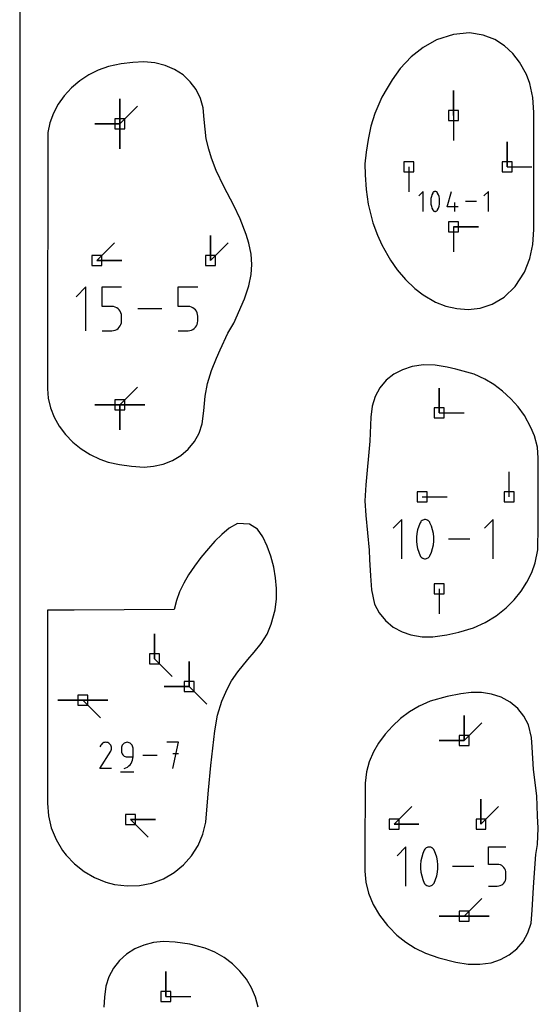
# Model space of a CAD drawing. Extents: x 0 to 600, y 0 to 900.
# Tile 28 of 56: x 0 to 30, y 300 to 357. Entities that reach past the tile are written whole.
import ezdxf

# ---------------------------------------------------------------- set-up
doc = ezdxf.new("R2010")
doc.units = 0

msp = doc.modelspace()

# ---------------------------------------------------------------- linework, layer by layer
at = {"layer": 'annotation', "color": 1}
for p, q in [((24.845993, 351.366585), (24.845993, 352.795335)), ((24.845993, 351.366585), (24.845993, 352.795335)), ((24.845993, 352.795335), (24.845993, 351.366585)), ((5.732191, 350.888637), (5.732191, 352.317387)), ((5.732191, 350.888637), (5.732191, 352.317387)), ((5.732191, 352.317387), (5.732191, 350.888637)), ((5.732191, 350.888637), (5.732191, 352.317387)), ((5.732191, 352.317387), (5.732191, 350.888637)), ((5.732191, 350.888637), (5.732191, 352.317387)), ((5.732191, 352.317387), (5.732191, 350.888637)), ((5.732191, 350.888637), (6.74247, 351.898916)), ((24.845993, 351.366585), (24.845993, 349.937835)), ((5.732191, 350.888637), (4.303441, 350.888637)), ((5.732191, 350.888637), (4.303441, 350.888637)), ((4.303441, 350.888637), (5.732191, 350.888637)), ((5.732191, 350.888637), (5.732191, 349.459887)), ((5.732191, 350.888637), (5.732191, 349.459887)), ((5.732191, 349.459887), (5.732191, 350.888637)), ((5.732191, 350.888637), (5.732191, 349.459887)), ((5.732191, 349.459887), (5.732191, 350.888637)), ((27.911974, 348.416886), (27.911974, 349.845636)), ((27.911974, 348.416886), (27.911974, 349.845636)), ((27.911974, 349.845636), (27.911974, 348.416886)), ((22.295026, 348.416886), (22.295026, 346.988136)), ((27.911974, 348.416886), (29.340724, 348.416886)), ((23.115738, 347.015759), (22.862161, 346.762111)), ((23.115738, 345.875129), (23.115738, 347.015759)), ((23.554455, 346.608873), (23.543525, 346.499637)), ((23.576317, 346.716815), (23.554455, 346.608873)), ((23.60911, 346.822618), (23.576317, 346.716815)), ((23.652834, 346.925439), (23.60911, 346.822618)), ((23.667558, 346.949925), (23.652834, 346.925439)), ((23.652834, 346.925439), (23.652834, 346.925439)), ((23.685908, 346.970791), (23.667558, 346.949925)), ((23.707277, 346.987835), (23.685908, 346.970791)), ((23.731056, 347.000856), (23.707277, 346.987835)), ((23.756639, 347.009652), (23.731056, 347.000856)), ((23.783418, 347.014021), (23.756639, 347.009652)), ((23.810784, 347.01376), (23.783418, 347.014021)), ((23.838131, 347.008668), (23.810784, 347.01376)), ((23.864851, 346.998544), (23.838131, 347.008668)), ((23.87508, 346.993168), (23.864851, 346.998544)), ((23.864851, 346.998544), (23.864851, 346.998544)), ((23.884896, 346.986994), (23.87508, 346.993168)), ((23.894251, 346.98007), (23.884896, 346.986994)), ((23.903096, 346.972445), (23.894251, 346.98007)), ((23.911386, 346.964167), (23.903096, 346.972445)), ((23.919072, 346.955286), (23.911386, 346.964167)), ((23.926106, 346.94585), (23.919072, 346.955286)), ((23.93244, 346.935909), (23.926106, 346.94585)), ((23.938027, 346.925511), (23.93244, 346.935909)), ((23.981963, 346.822478), (23.938027, 346.925511)), ((23.938027, 346.925511), (23.938027, 346.925511)), ((24.014915, 346.716515), (23.981963, 346.822478)), ((24.036883, 346.608468), (24.014915, 346.716515)), ((24.047867, 346.499179), (24.036883, 346.608468)), ((24.475517, 346.128706), (24.72845, 347.015759)), ((26.841612, 347.015759), (26.588035, 346.762111)), ((26.841612, 345.875129), (26.841612, 347.015759)), ((23.543525, 346.499637), (23.543525, 346.38995)), ((23.543525, 346.38995), (23.554455, 346.280656)), ((23.554455, 346.280656), (23.576317, 346.172597)), ((23.576317, 346.172597), (23.60911, 346.066619)), ((23.60911, 346.066619), (23.652834, 345.963565)), ((23.938027, 345.963636), (23.981963, 346.066479)), ((23.981963, 346.066479), (24.014915, 346.172298)), ((24.014915, 346.172298), (24.036883, 346.28025)), ((24.036883, 346.28025), (24.047867, 346.389492)), ((24.047867, 346.389492), (24.047867, 346.499179)), ((25.10885, 346.128706), (24.475517, 346.128706)), ((24.919008, 345.875129), (24.919008, 346.38171)), ((26.160371, 346.445444), (25.536694, 346.445444)), ((23.652834, 345.963565), (23.652834, 345.963565)), ((23.652834, 345.963565), (23.658401, 345.953187)), ((23.658401, 345.953187), (23.664689, 345.943295)), ((23.664689, 345.943295), (23.671671, 345.933919)), ((23.671671, 345.933919), (23.67932, 345.925089)), ((23.67932, 345.925089), (23.68761, 345.916834)), ((23.68761, 345.916834), (23.696516, 345.909186)), ((23.696516, 345.909186), (23.706009, 345.902173)), ((23.706009, 345.902173), (23.716064, 345.895826)), ((23.716064, 345.895826), (23.726654, 345.890174)), ((23.726654, 345.890174), (23.726654, 345.890174)), ((23.726654, 345.890174), (23.753164, 345.880264)), ((23.753164, 345.880264), (23.780351, 345.875341)), ((23.780351, 345.875341), (23.807603, 345.875203)), ((23.807603, 345.875203), (23.834303, 345.879651)), ((23.834303, 345.879651), (23.859838, 345.888482)), ((23.859838, 345.888482), (23.883592, 345.901497)), ((23.883592, 345.901497), (23.904952, 345.918495)), ((23.904952, 345.918495), (23.923302, 345.939275)), ((23.923302, 345.939275), (23.938027, 345.963636)), ((23.938027, 345.963636), (23.938027, 345.963636)), ((24.845509, 344.980431), (26.274259, 344.980431)), ((24.845509, 344.980431), (26.274259, 344.980431)), ((26.274259, 344.980431), (24.845509, 344.980431)), ((24.845509, 344.980431), (24.845509, 343.551681)), ((10.927426, 343.071713), (10.927426, 344.500463)), ((10.927426, 343.071713), (10.927426, 344.500463)), ((10.927426, 344.500463), (10.927426, 343.071713)), ((4.424436, 343.071713), (5.434715, 344.081991)), ((10.927426, 343.071713), (11.937705, 344.081991)), ((4.424436, 343.071713), (5.853186, 343.071713)), ((4.424436, 343.071713), (5.853186, 343.071713)), ((5.853186, 343.071713), (4.424436, 343.071713)), ((3.784606, 341.549144), (3.22769, 340.992071)), ((3.784606, 339.044044), (3.784606, 341.549144)), ((4.72394, 340.433584), (4.72394, 341.549144)), ((4.72394, 341.549144), (5.836515, 341.549144)), ((9.085086, 340.433584), (9.085086, 341.549144)), ((9.085086, 341.549144), (10.197661, 341.549144)), ((5.280228, 340.433584), (4.72394, 340.433584)), ((5.380112, 340.424656), (5.280228, 340.433584)), ((5.474167, 340.398905), (5.380112, 340.424656)), ((5.560812, 340.357886), (5.474167, 340.398905)), ((9.641374, 340.433584), (9.085086, 340.433584)), ((9.741258, 340.424656), (9.641374, 340.433584)), ((9.835313, 340.398905), (9.741258, 340.424656)), ((9.921958, 340.357886), (9.835313, 340.398905)), ((5.638466, 340.30315), (5.560812, 340.357886)), ((5.705547, 340.236252), (5.638466, 340.30315)), ((5.760473, 340.158742), (5.705547, 340.236252)), ((5.801665, 340.072176), (5.760473, 340.158742)), ((5.827539, 339.978105), (5.801665, 340.072176)), ((5.836515, 339.878082), (5.827539, 339.978105)), ((5.836515, 339.60096), (5.836515, 339.878082)), ((5.836515, 339.878082), (5.836515, 339.878082)), ((8.145909, 340.296594), (6.776163, 340.296594)), ((9.999612, 340.30315), (9.921958, 340.357886)), ((10.066693, 340.236252), (9.999612, 340.30315)), ((10.121619, 340.158742), (10.066693, 340.236252)), ((10.162811, 340.072176), (10.121619, 340.158742)), ((10.188685, 339.978105), (10.162811, 340.072176)), ((10.197661, 339.878082), (10.188685, 339.978105)), ((10.197661, 339.60096), (10.197661, 339.878082)), ((10.197661, 339.878082), (10.197661, 339.878082)), ((5.705495, 339.242201), (5.760438, 339.319933)), ((5.760438, 339.319933), (5.801646, 339.406687)), ((5.801646, 339.406687), (5.827534, 339.500888)), ((5.827534, 339.500888), (5.836515, 339.60096)), ((10.066641, 339.242201), (10.121584, 339.319933)), ((10.121584, 339.319933), (10.162792, 339.406687)), ((10.162792, 339.406687), (10.18868, 339.500888)), ((10.18868, 339.500888), (10.197661, 339.60096)), ((4.72394, 339.044044), (5.280228, 339.044044)), ((5.280228, 339.044044), (5.38007, 339.053021)), ((5.280228, 339.044044), (5.280228, 339.044044)), ((5.38007, 339.053021), (5.474104, 339.078901)), ((5.474104, 339.078901), (5.560742, 339.120109)), ((5.560742, 339.120109), (5.638401, 339.175067)), ((5.638401, 339.175067), (5.705495, 339.242201)), ((9.085086, 339.044044), (9.641374, 339.044044)), ((9.641374, 339.044044), (9.741216, 339.053021)), ((9.641374, 339.044044), (9.641374, 339.044044)), ((9.741216, 339.053021), (9.83525, 339.078901)), ((9.83525, 339.078901), (9.921888, 339.120109)), ((9.921888, 339.120109), (9.999547, 339.175067)), ((9.999547, 339.175067), (10.066641, 339.242201)), ((5.732191, 334.795791), (6.74247, 335.80607)), ((24.021773, 334.336153), (24.021773, 335.764903)), ((24.021773, 334.336153), (24.021773, 335.764903)), ((24.021773, 335.764903), (24.021773, 334.336153)), ((5.732191, 334.795791), (4.303441, 334.795791)), ((5.732191, 334.795791), (4.303441, 334.795791)), ((4.303441, 334.795791), (5.732191, 334.795791)), ((5.732191, 334.795791), (7.160941, 334.795791)), ((5.732191, 334.795791), (7.160941, 334.795791)), ((7.160941, 334.795791), (5.732191, 334.795791)), ((5.732191, 334.795791), (5.732191, 333.367041)), ((5.732191, 334.795791), (7.160941, 334.795791)), ((7.160941, 334.795791), (5.732191, 334.795791)), ((5.732191, 334.795791), (5.732191, 333.367041)), ((5.732191, 333.367041), (5.732191, 334.795791)), ((5.732191, 334.795791), (7.160941, 334.795791)), ((7.160941, 334.795791), (5.732191, 334.795791)), ((5.732191, 334.795791), (5.732191, 333.367041)), ((5.732191, 333.367041), (5.732191, 334.795791)), ((24.021773, 334.336153), (25.450523, 334.336153)), ((28.032661, 329.542242), (28.032661, 330.970992)), ((23.052703, 329.541527), (24.481453, 329.541526)), ((21.88084, 328.234183), (21.382621, 327.735823)), ((21.88084, 325.993109), (21.88084, 328.234183)), ((22.93611, 328.056726), (22.850203, 327.854706)), ((22.965039, 328.104834), (22.93611, 328.056726)), ((22.93611, 328.056726), (22.93611, 328.056726)), ((23.001093, 328.145831), (22.965039, 328.104834)), ((23.043078, 328.17932), (23.001093, 328.145831)), ((23.089799, 328.204903), (23.043078, 328.17932)), ((23.140063, 328.222185), (23.089799, 328.204903)), ((23.192676, 328.230768), (23.140063, 328.222185)), ((23.246445, 328.230256), (23.192676, 328.230768)), ((23.300176, 328.220252), (23.246445, 328.230256)), ((23.352675, 328.200359), (23.300176, 328.220252)), ((23.372772, 328.189798), (23.352675, 328.200359)), ((23.352675, 328.200359), (23.352675, 328.200359)), ((23.392058, 328.177667), (23.372772, 328.189798)), ((23.410437, 328.164063), (23.392058, 328.177667)), ((23.427818, 328.149081), (23.410437, 328.164063)), ((23.444105, 328.132817), (23.427818, 328.149081)), ((23.459205, 328.115368), (23.444105, 328.132817)), ((23.473025, 328.096829), (23.459205, 328.115368)), ((23.485471, 328.077297), (23.473025, 328.096829)), ((23.496449, 328.056866), (23.485471, 328.077297)), ((23.582772, 327.85443), (23.496449, 328.056866)), ((23.496449, 328.056866), (23.496449, 328.056866)), ((27.116565, 328.234183), (26.618345, 327.735823)), ((27.116565, 325.993109), (27.116565, 328.234183)), ((22.742819, 327.434747), (22.721342, 327.220123)), ((22.785772, 327.646827), (22.742819, 327.434747)), ((22.850203, 327.854706), (22.785772, 327.646827)), ((23.647515, 327.646239), (23.582772, 327.85443)), ((23.690677, 327.43395), (23.647515, 327.646239)), ((23.712258, 327.219222), (23.690677, 327.43395)), ((22.721342, 327.220123), (22.721342, 327.004613)), ((22.721342, 327.004613), (22.742819, 326.789875)), ((23.690677, 326.789078), (23.712258, 327.003713)), ((23.712258, 327.003713), (23.712258, 327.219222)), ((25.778083, 327.113646), (24.552702, 327.113646)), ((22.742819, 326.789875), (22.785772, 326.577566)), ((22.785772, 326.577566), (22.850203, 326.369343)), ((22.850203, 326.369343), (22.93611, 326.166865)), ((23.496449, 326.167006), (23.582772, 326.369067)), ((23.582772, 326.369067), (23.647515, 326.576977)), ((23.647515, 326.576977), (23.690677, 326.789078)), ((22.93611, 326.166865), (22.93611, 326.166865)), ((22.93611, 326.166865), (22.947048, 326.146475)), ((22.947048, 326.146475), (22.959402, 326.12704)), ((22.959402, 326.12704), (22.973119, 326.108618)), ((22.973119, 326.108618), (22.988148, 326.091269)), ((22.988148, 326.091269), (23.004437, 326.07505)), ((23.004437, 326.07505), (23.021934, 326.060022)), ((23.021934, 326.060022), (23.040586, 326.046243)), ((23.040586, 326.046243), (23.060342, 326.033773)), ((23.060342, 326.033773), (23.081149, 326.022669)), ((23.081149, 326.022669), (23.081149, 326.022669)), ((23.081149, 326.022669), (23.133234, 326.003199)), ((23.133234, 326.003199), (23.186652, 325.993525)), ((23.186652, 325.993525), (23.240195, 325.993255)), ((23.240195, 325.993255), (23.292655, 326.001993)), ((23.292655, 326.001993), (23.342825, 326.019345)), ((23.342825, 326.019345), (23.389497, 326.044917)), ((23.389497, 326.044917), (23.431463, 326.078314)), ((23.431463, 326.078314), (23.467516, 326.119141)), ((23.467516, 326.119141), (23.496449, 326.167006)), ((23.496449, 326.167006), (23.496449, 326.167006)), ((24.021773, 324.268237), (24.021773, 322.839487)), ((7.723392, 320.262257), (7.723392, 321.691007)), ((7.723392, 320.262257), (7.723392, 321.691007)), ((7.723392, 321.691007), (7.723392, 320.262257)), ((7.723392, 320.262257), (8.73367, 319.251978)), ((9.704063, 318.678698), (9.704063, 320.107448)), ((9.704063, 318.678698), (9.704063, 320.107448)), ((9.704063, 320.107448), (9.704063, 318.678698)), ((9.704063, 318.678698), (9.704063, 320.107448)), ((9.704063, 320.107448), (9.704063, 318.678698)), ((9.704063, 318.678698), (8.275314, 318.678698)), ((9.704063, 318.678698), (8.275314, 318.678698)), ((8.275314, 318.678698), (9.704063, 318.678698)), ((9.704063, 318.678698), (10.714342, 317.668419)), ((3.614034, 317.90178), (2.185284, 317.90178)), ((3.614034, 317.90178), (2.185284, 317.90178)), ((2.185284, 317.90178), (3.614034, 317.90178)), ((3.614034, 317.90178), (5.042784, 317.90178)), ((3.614034, 317.90178), (5.042784, 317.90178)), ((5.042784, 317.90178), (3.614034, 317.90178)), ((3.614034, 317.90178), (5.042784, 317.90178)), ((5.042784, 317.90178), (3.614034, 317.90178)), ((3.614034, 317.90178), (4.624312, 316.891502)), ((25.450524, 315.599695), (25.450524, 317.028445)), ((25.450524, 315.599695), (25.450524, 317.028445)), ((25.450524, 317.028445), (25.450524, 315.599695)), ((25.450524, 315.599695), (25.450524, 317.028445)), ((25.450524, 317.028445), (25.450524, 315.599695)), ((25.450524, 315.599695), (26.460803, 316.609974)), ((25.450524, 315.599695), (24.021774, 315.599695)), ((25.450524, 315.599695), (24.021774, 315.599695)), ((24.021774, 315.599695), (25.450524, 315.599695)), ((4.642969, 315.321053), (4.5993, 315.237284)), ((4.677624, 315.370195), (4.642969, 315.321053)), ((4.719202, 315.411216), (4.677624, 315.370195)), ((4.766439, 315.443789), (4.719202, 315.411216)), ((4.81807, 315.467586), (4.766439, 315.443789)), ((4.87283, 315.482277), (4.81807, 315.467586)), ((4.929456, 315.487535), (4.87283, 315.482277)), ((4.986682, 315.48303), (4.929456, 315.487535)), ((5.043245, 315.468435), (4.986682, 315.48303)), ((5.097878, 315.443421), (5.043245, 315.468435)), ((5.146743, 315.408722), (5.097878, 315.443421)), ((5.097878, 315.443421), (5.097878, 315.443421)), ((5.187598, 315.367085), (5.146743, 315.408722)), ((5.220082, 315.319784), (5.187598, 315.367085)), ((5.218837, 314.988511), (5.244212, 315.042993)), ((5.243831, 315.268096), (5.220082, 315.319784)), ((5.258482, 315.213296), (5.243831, 315.268096)), ((5.244212, 315.042993), (5.259036, 315.099469)), ((5.263671, 315.156662), (5.258482, 315.213296)), ((5.259036, 315.099469), (5.263671, 315.156662)), ((5.830403, 315.214384), (5.825034, 315.15456)), ((5.825034, 315.15456), (5.825034, 314.988054)), ((5.845879, 315.270705), (5.830403, 315.214384)), ((5.870512, 315.322579), (5.845879, 315.270705)), ((5.903357, 315.369061), (5.870512, 315.322579)), ((5.943465, 315.409208), (5.903357, 315.369061)), ((5.989888, 315.442076), (5.943465, 315.409208)), ((6.04168, 315.466722), (5.989888, 315.442076)), ((6.097892, 315.482202), (6.04168, 315.466722)), ((6.157577, 315.487571), (6.097892, 315.482202)), ((6.217385, 315.482202), (6.157577, 315.487571)), ((6.157577, 315.487571), (6.157577, 315.487571)), ((6.273663, 315.466722), (6.217385, 315.482202)), ((6.325474, 315.442076), (6.273663, 315.466722)), ((6.371882, 315.409208), (6.325474, 315.442076)), ((6.411951, 315.369061), (6.371882, 315.409208)), ((6.444746, 315.322579), (6.411951, 315.369061)), ((6.469329, 315.270705), (6.444746, 315.322579)), ((6.484766, 315.214384), (6.469329, 315.270705)), ((6.490119, 315.15456), (6.484766, 315.214384)), ((6.490119, 314.655136), (6.490119, 315.15456)), ((6.490119, 315.15456), (6.490119, 315.15456)), ((9.098054, 315.487571), (8.432125, 315.487571)), ((8.765136, 313.990051), (9.098054, 315.487571)), ((4.598361, 313.990039), (5.212921, 314.979402)), ((5.212921, 314.979402), (5.213655, 314.980311)), ((5.212921, 314.979402), (5.212921, 314.979402)), ((5.213655, 314.980311), (5.21436, 314.981228)), ((5.21436, 314.981228), (5.215039, 314.98216)), ((5.215039, 314.98216), (5.215697, 314.983115)), ((5.215697, 314.983115), (5.216339, 314.984102)), ((5.216339, 314.984102), (5.216969, 314.985127)), ((5.216969, 314.985127), (5.217593, 314.986198)), ((5.217593, 314.986198), (5.218214, 314.987324)), ((5.218214, 314.987324), (5.218837, 314.988511)), ((5.218837, 314.988511), (5.218837, 314.988511)), ((5.825034, 314.988054), (5.825034, 314.988054)), ((5.825034, 314.988054), (5.830403, 314.928232)), ((5.830403, 314.928232), (5.845879, 314.87192)), ((5.845879, 314.87192), (5.870512, 314.820059)), ((5.870512, 314.820059), (5.903357, 314.773592)), ((5.903357, 314.773592), (5.943465, 314.73346)), ((5.943465, 314.73346), (5.989888, 314.700607)), ((5.989888, 314.700607), (6.04168, 314.675973)), ((6.04168, 314.675973), (6.097892, 314.660502)), ((6.097892, 314.660502), (6.157577, 314.655136)), ((6.157577, 314.655136), (6.490119, 314.655136)), ((6.426561, 314.365212), (6.46127, 314.45712)), ((6.46127, 314.45712), (6.482756, 314.554168)), ((6.482756, 314.554168), (6.490119, 314.655136)), ((7.870742, 314.738811), (7.051924, 314.738811)), ((9.098054, 314.820703), (8.765136, 314.820703)), ((5.263445, 313.990039), (4.598361, 313.990039)), ((5.991165, 313.990051), (6.086262, 314.025489)), ((5.991165, 313.990051), (5.991165, 313.990051)), ((6.086262, 314.025489), (6.17355, 314.07339)), ((6.17355, 314.07339), (6.252125, 314.132533)), ((6.252125, 314.132533), (6.321087, 314.201698)), ((6.321087, 314.201698), (6.379533, 314.279665)), ((6.379533, 314.279665), (6.426561, 314.365212)), ((5.783478, 313.802861), (6.532239, 313.802861)), ((26.419597, 310.805069), (26.419597, 312.233819)), ((26.419597, 310.805069), (26.419597, 312.233819)), ((26.419597, 312.233819), (26.419597, 310.805069)), ((21.439632, 310.805784), (22.449911, 311.816063)), ((26.419597, 310.805069), (27.429876, 311.815348)), ((6.354217, 311.061062), (7.782967, 311.061062)), ((6.354217, 311.061062), (7.782967, 311.061062)), ((7.782967, 311.061062), (6.354217, 311.061062)), ((6.354217, 311.061062), (7.364496, 310.050784)), ((21.439632, 310.805784), (22.868382, 310.805784)), ((21.439632, 310.805784), (22.868382, 310.805784)), ((22.868382, 310.805784), (21.439632, 310.805784)), ((22.118638, 309.497725), (21.620419, 308.999365)), ((22.118638, 307.256651), (22.118638, 309.497725)), ((23.238891, 309.409373), (23.202837, 309.368377)), ((23.280876, 309.442862), (23.238891, 309.409373)), ((23.327597, 309.468446), (23.280876, 309.442862)), ((23.377861, 309.485727), (23.327597, 309.468446)), ((23.430474, 309.494311), (23.377861, 309.485727)), ((23.484243, 309.493799), (23.430474, 309.494311)), ((23.537974, 309.483795), (23.484243, 309.493799)), ((23.590473, 309.463902), (23.537974, 309.483795)), ((23.61057, 309.453341), (23.590473, 309.463902)), ((23.590473, 309.463902), (23.590473, 309.463902)), ((23.629856, 309.44121), (23.61057, 309.453341)), ((23.648235, 309.427606), (23.629856, 309.44121)), ((23.665616, 309.412623), (23.648235, 309.427606)), ((23.681903, 309.39636), (23.665616, 309.412623)), ((23.697003, 309.37891), (23.681903, 309.39636)), ((23.710823, 309.360372), (23.697003, 309.37891)), ((26.856073, 308.49974), (26.856073, 309.497725)), ((26.856073, 309.497725), (27.851388, 309.497725)), ((23.02357, 308.910369), (22.980617, 308.698289)), ((23.088001, 309.118248), (23.02357, 308.910369)), ((23.173908, 309.320268), (23.088001, 309.118248)), ((23.202837, 309.368377), (23.173908, 309.320268)), ((23.173908, 309.320268), (23.173908, 309.320268)), ((23.723269, 309.340839), (23.710823, 309.360372)), ((23.734247, 309.320409), (23.723269, 309.340839)), ((23.82057, 309.117972), (23.734247, 309.320409)), ((23.734247, 309.320409), (23.734247, 309.320409)), ((23.885313, 308.909781), (23.82057, 309.117972)), ((23.928475, 308.697493), (23.885313, 308.909781)), ((22.980617, 308.698289), (22.95914, 308.483665)), ((22.95914, 308.483665), (22.95914, 308.268155)), ((22.95914, 308.268155), (22.980617, 308.053417)), ((23.950056, 308.482765), (23.928475, 308.697493)), ((23.928475, 308.052621), (23.950056, 308.267255)), ((23.950056, 308.267255), (23.950056, 308.482765)), ((26.015881, 308.377188), (24.7905, 308.377188)), ((27.35373, 308.49974), (26.856073, 308.49974)), ((27.443087, 308.491753), (27.35373, 308.49974)), ((27.527229, 308.468716), (27.443087, 308.491753)), ((27.604743, 308.43202), (27.527229, 308.468716)), ((27.674212, 308.383054), (27.604743, 308.43202)), ((27.734223, 308.323206), (27.674212, 308.383054)), ((27.78336, 308.253866), (27.734223, 308.323206)), ((27.82021, 308.176423), (27.78336, 308.253866)), ((22.980617, 308.053417), (23.02357, 307.841108)), ((23.02357, 307.841108), (23.088001, 307.632886)), ((23.82057, 307.63261), (23.885313, 307.84052)), ((23.885313, 307.84052), (23.928475, 308.052621)), ((27.843357, 308.092267), (27.82021, 308.176423)), ((27.843353, 307.665347), (27.851388, 307.754871)), ((27.851388, 308.002786), (27.843357, 308.092267)), ((27.851388, 307.754871), (27.851388, 308.002786)), ((27.851388, 308.002786), (27.851388, 308.002786)), ((23.088001, 307.632886), (23.173908, 307.430407)), ((23.173908, 307.430407), (23.173908, 307.430407)), ((23.173908, 307.430407), (23.184846, 307.410018)), ((23.184846, 307.410018), (23.1972, 307.390583)), ((23.1972, 307.390583), (23.210917, 307.372161)), ((23.210917, 307.372161), (23.225946, 307.354811)), ((23.225946, 307.354811), (23.242235, 307.338593)), ((23.242235, 307.338593), (23.259732, 307.323565)), ((23.259732, 307.323565), (23.278384, 307.309786)), ((23.278384, 307.309786), (23.29814, 307.297315)), ((23.29814, 307.297315), (23.318947, 307.286212)), ((23.318947, 307.286212), (23.318947, 307.286212)), ((23.318947, 307.286212), (23.371032, 307.266741)), ((23.371032, 307.266741), (23.42445, 307.257068)), ((23.42445, 307.257068), (23.477993, 307.256797)), ((23.477993, 307.256797), (23.530453, 307.265535)), ((23.530453, 307.265535), (23.580623, 307.282887)), ((23.580623, 307.282887), (23.627295, 307.308459)), ((23.627295, 307.308459), (23.669261, 307.341856)), ((23.669261, 307.341856), (23.705314, 307.382684)), ((23.705314, 307.382684), (23.734247, 307.430548)), ((23.734247, 307.430548), (23.82057, 307.63261)), ((23.734247, 307.430548), (23.734247, 307.430548)), ((26.856073, 307.256651), (27.35373, 307.256651)), ((27.35373, 307.256651), (27.44305, 307.264682)), ((27.35373, 307.256651), (27.35373, 307.256651)), ((27.44305, 307.264682), (27.527173, 307.287835)), ((27.527173, 307.287835), (27.60468, 307.324699)), ((27.60468, 307.324699), (27.674154, 307.373866)), ((27.674154, 307.373866), (27.734176, 307.433923)), ((27.734176, 307.433923), (27.783329, 307.503463)), ((27.783329, 307.503463), (27.820194, 307.581074)), ((27.820194, 307.581074), (27.843353, 307.665347)), ((25.450524, 305.531779), (26.460803, 306.542058)), ((25.450524, 305.531779), (24.021774, 305.531779)), ((25.450524, 305.531779), (24.021774, 305.531779)), ((24.021774, 305.531779), (25.450524, 305.531779)), ((25.450524, 305.531779), (26.879274, 305.531779)), ((25.450524, 305.531779), (26.879274, 305.531779)), ((26.879274, 305.531779), (25.450524, 305.531779)), ((25.450524, 305.531779), (26.879274, 305.531779)), ((26.879274, 305.531779), (25.450524, 305.531779)), ((8.366941, 300.93766), (8.366941, 302.36641)), ((8.366941, 300.93766), (8.366941, 302.36641)), ((8.366941, 302.36641), (8.366941, 300.93766)), ((8.366941, 300.93766), (9.795691, 300.93766))]:
    msp.add_line(p, q, dxfattribs=at)
at = {"layer": 'boundary', "color": 5}
for p, q in [((23.871447, 355.696137), (23.111643, 355.262656)), ((24.837517, 356.004479), (23.871447, 355.696137)), ((25.757602, 356.084534), (24.837517, 356.004479)), ((26.543823, 355.968046), (25.757602, 356.084534)), ((27.210177, 355.710039), (26.543823, 355.968046)), ((27.772138, 355.349328), (27.210177, 355.710039)), ((23.111643, 355.262656), (22.425521, 354.713266)), ((28.242803, 354.913037), (27.772138, 355.349328)), ((22.425521, 354.713266), (21.793463, 354.045479)), ((28.633049, 354.420439), (28.242803, 354.913037)), ((4.503514, 353.960303), (3.950949, 353.681662)), ((5.084203, 354.170391), (4.503514, 353.960303)), ((5.812976, 354.310995), (5.084203, 354.170391)), ((6.471433, 354.392011), (5.812976, 354.310995)), ((7.108613, 354.430114), (6.471433, 354.392011)), ((7.731606, 354.375837), (7.108613, 354.430114)), ((8.323865, 354.230273), (7.731606, 354.375837)), ((8.870175, 353.997219), (8.323865, 354.230273)), ((9.35704, 353.682661), (8.870175, 353.997219)), ((21.793463, 354.045479), (21.326709, 353.396124)), ((29.0253, 353.704282), (28.633049, 354.420439)), ((3.435943, 353.340149), (2.967964, 352.942291)), ((3.950949, 353.681662), (3.435943, 353.340149)), ((9.772491, 353.294564), (9.35704, 353.682661)), ((21.326709, 353.396124), (21.040415, 352.926676)), ((29.216286, 353.193504), (29.0253, 353.704282)), ((2.967964, 352.942291), (2.555874, 352.495297)), ((10.10647, 352.842724), (9.772491, 353.294564)), ((10.350862, 352.338439), (10.10647, 352.842724)), ((21.040415, 352.926676), (20.7392, 352.409978)), ((29.383241, 352.382856), (29.216286, 353.193504)), ((2.555874, 352.495297), (2.207942, 352.007088)), ((10.499918, 351.794276), (10.350862, 352.338439)), ((20.7392, 352.409978), (20.33087, 351.477269)), ((29.438199, 351.524396), (29.383241, 352.382856)), ((2.207942, 352.007088), (1.931773, 351.48631)), ((10.562005, 351.141636), (10.499918, 351.794276)), ((1.931773, 351.48631), (1.734285, 350.942337)), ((10.680599, 350.027466), (10.562005, 351.141636)), ((20.33087, 351.477269), (20.118074, 350.752444)), ((29.43936, 349.163484), (29.438199, 351.524396)), ((1.734285, 350.942337), (1.621599, 350.384286)), ((20.118074, 350.752444), (19.950929, 349.98497)), ((1.621599, 350.384286), (1.597087, 336.951353)), ((10.829451, 349.44201), (10.680599, 350.027466)), ((19.950929, 349.98497), (19.848772, 349.268425)), ((10.978022, 348.925285), (10.829451, 349.44201)), ((11.262276, 348.207826), (10.978022, 348.925285)), ((19.848772, 349.268425), (19.769563, 348.588898)), ((29.437911, 344.833593), (29.43936, 349.163484)), ((19.769563, 348.588898), (19.786897, 347.974364)), ((11.687797, 347.298172), (11.262276, 348.207826)), ((19.786897, 347.974364), (19.845062, 347.128349)), ((12.256228, 346.203039), (11.687797, 347.298172)), ((19.845062, 347.128349), (19.9671, 346.285068)), ((12.625118, 345.439042), (12.256228, 346.203039)), ((19.9671, 346.285068), (20.218087, 345.219763)), ((12.978783, 344.556722), (12.625118, 345.439042)), ((20.218087, 345.219763), (20.483216, 344.503015)), ((13.121279, 344.059633), (12.978783, 344.556722)), ((20.483216, 344.503015), (20.734017, 343.954796)), ((29.382766, 343.980019), (29.437911, 344.833593)), ((13.24879, 343.428097), (13.121279, 344.059633)), ((20.734017, 343.954796), (21.086326, 343.34932)), ((29.215591, 343.169262), (29.382766, 343.980019)), ((13.288112, 342.841644), (13.24879, 343.428097)), ((21.086326, 343.34932), (21.232341, 343.086885)), ((13.249361, 342.255272), (13.288112, 342.841644)), ((21.232341, 343.086885), (21.622647, 342.531136)), ((28.918417, 342.392696), (29.215591, 343.169262)), ((13.122807, 341.614877), (13.249361, 342.255272)), ((21.622647, 342.531136), (22.103229, 341.967067)), ((28.371819, 341.573281), (28.918417, 342.392696)), ((12.869664, 340.860621), (13.122807, 341.614877)), ((22.103229, 341.967067), (22.634861, 341.462595)), ((27.742604, 340.970873), (28.371819, 341.573281)), ((22.634861, 341.462595), (23.104086, 341.09896)), ((23.104086, 341.09896), (23.823037, 340.678737)), ((27.068267, 340.567044), (27.742604, 340.970873)), ((12.259346, 339.481283), (12.869664, 340.860621)), ((23.823037, 340.678737), (24.398283, 340.453232)), ((24.398283, 340.453232), (25.027063, 340.306158)), ((26.377915, 340.338171), (27.068267, 340.567044)), ((25.027063, 340.306158), (25.692926, 340.259174)), ((25.692926, 340.259174), (26.377915, 340.338171)), ((11.914623, 338.895058), (12.259346, 339.481283)), ((11.485473, 337.95319), (11.914623, 338.895058)), ((11.26477, 337.476041), (11.485473, 337.95319)), ((10.980245, 336.759262), (11.26477, 337.476041)), ((22.485783, 336.99497), (21.915078, 336.81245)), ((23.12088, 337.082923), (22.485783, 336.99497)), ((23.790042, 337.072002), (23.12088, 337.082923)), ((24.476522, 336.962344), (23.790042, 337.072002)), ((1.597087, 336.951353), (1.596372, 335.710487)), ((10.761487, 336.03143), (10.980245, 336.759262)), ((21.426019, 336.548423), (20.994813, 336.204256)), ((21.915078, 336.81245), (21.426019, 336.548423)), ((24.98712, 336.84686), (24.476522, 336.962344)), ((26.026704, 336.549015), (24.98712, 336.84686)), ((26.638672, 336.272534), (26.026704, 336.549015)), ((10.621253, 335.290152), (10.761487, 336.03143)), ((20.994813, 336.204256), (20.634831, 335.782476)), ((27.146219, 335.96027), (26.638672, 336.272534)), ((27.658129, 335.578223), (27.146219, 335.96027)), ((1.596372, 335.710487), (1.637966, 335.188517)), ((20.634831, 335.782476), (20.359589, 335.287824)), ((28.128077, 335.150811), (27.658129, 335.578223)), ((1.637966, 335.188517), (1.765187, 334.635039)), ((10.547993, 334.464248), (10.621253, 335.290152)), ((20.359589, 335.287824), (20.182183, 334.727695)), ((28.549439, 334.683957), (28.128077, 335.150811)), ((1.765187, 334.635039), (1.975693, 334.096959)), ((10.458523, 333.721157), (10.547993, 334.464248)), ((20.182183, 334.727695), (20.113771, 334.100177)), ((28.915735, 334.183777), (28.549439, 334.683957)), ((29.28008, 333.513027), (28.915735, 334.183777)), ((1.975693, 334.096959), (2.263154, 333.584273)), ((10.277139, 333.182085), (10.458523, 333.721157)), ((20.113771, 334.100177), (20.044254, 332.716226)), ((2.263154, 333.584273), (2.620428, 333.10608)), ((2.620428, 333.10608), (3.039835, 332.670705)), ((10.004887, 332.693985), (10.277139, 333.182085)), ((29.480377, 333.031945), (29.28008, 333.513027)), ((3.039835, 332.670705), (3.51299, 332.285733)), ((9.651742, 332.266488), (10.004887, 332.693985)), ((20.044254, 332.716226), (19.822624, 330.231171)), ((29.646275, 332.380407), (29.480377, 333.031945)), ((3.51299, 332.285733), (4.031087, 331.958078)), ((4.031087, 331.958078), (4.584641, 331.69392)), ((9.22886, 331.907292), (9.651742, 332.266488)), ((29.702733, 331.741821), (29.646275, 332.380407)), ((4.584641, 331.69392), (5.065972, 331.520668)), ((5.065972, 331.520668), (5.713964, 331.380741)), ((5.713964, 331.380741), (6.413509, 331.283215)), ((7.662504, 331.286703), (8.221894, 331.414482)), ((8.221894, 331.414482), (8.748116, 331.622033)), ((8.748116, 331.622033), (9.22886, 331.907292)), ((29.697669, 327.880577), (29.702733, 331.741821)), ((6.413509, 331.283215), (7.129373, 331.237061)), ((7.129373, 331.237061), (7.662504, 331.286703)), ((19.822624, 330.231171), (19.769563, 329.302406)), ((19.769563, 329.302406), (19.816575, 328.462824)), ((12.473972, 328.002847), (12.005081, 327.737036)), ((13.154257, 327.979795), (12.473972, 328.002847)), ((13.613856, 327.686895), (13.154257, 327.979795)), ((19.816575, 328.462824), (20.011416, 326.488394)), ((12.005081, 327.737036), (11.57433, 327.383578)), ((13.919546, 327.256634), (13.613856, 327.686895)), ((29.669769, 326.506222), (29.697669, 327.880577)), ((11.185436, 327.000882), (10.813696, 326.581865)), ((11.57433, 327.383578), (11.185436, 327.000882)), ((14.177815, 326.705978), (13.919546, 327.256634)), ((10.813696, 326.581865), (10.370027, 326.064167)), ((14.3897, 326.138843), (14.177815, 326.705978)), ((20.011416, 326.488394), (20.043351, 325.944162)), ((29.529622, 325.755806), (29.669769, 326.506222)), ((10.370027, 326.064167), (10.002601, 325.565843)), ((14.549305, 325.516899), (14.3897, 326.138843)), ((20.043351, 325.944162), (20.086451, 325.005798)), ((29.32725, 325.198975), (29.529622, 325.755806)), ((10.002601, 325.565843), (9.675115, 325.077577)), ((14.657402, 324.909423), (14.549305, 325.516899)), ((29.053863, 324.656825), (29.32725, 325.198975)), ((9.393779, 324.594991), (9.161121, 324.093087)), ((9.675115, 325.077577), (9.393779, 324.594991)), ((14.709086, 324.297089), (14.657402, 324.909423)), ((20.086451, 325.005798), (20.143706, 324.222561)), ((28.71569, 324.136595), (29.053863, 324.656825)), ((9.161121, 324.093087), (8.981714, 323.608728)), ((14.702424, 323.705737), (14.709086, 324.297089)), ((20.143706, 324.222561), (20.329838, 323.386022)), ((28.318877, 323.644987), (28.71569, 324.136595)), ((8.981714, 323.608728), (8.843808, 323.07957)), ((14.626454, 323.07083), (14.702424, 323.705737)), ((27.852218, 323.174494), (28.318877, 323.644987)), ((1.602738, 323.056572), (1.593782, 320.101419)), ((2.229374, 323.058115), (1.602738, 323.056572)), ((3.113643, 323.059577), (2.229374, 323.058115)), ((8.843808, 323.07957), (3.113643, 323.059577)), ((14.402411, 322.244287), (14.626454, 323.07083)), ((20.329838, 323.386022), (20.589291, 322.88812)), ((27.28872, 322.733064), (27.852218, 323.174494)), ((20.589291, 322.88812), (20.943102, 322.451157)), ((20.943102, 322.451157), (21.382848, 322.08618)), ((25.986239, 322.048346), (26.65504, 322.349335)), ((26.65504, 322.349335), (27.28872, 322.733064)), ((14.16944, 321.678575), (14.402411, 322.244287)), ((21.382848, 322.08618), (21.897876, 321.802555)), ((21.897876, 321.802555), (22.396753, 321.634176)), ((24.459128, 321.642239), (25.144222, 321.800005)), ((25.144222, 321.800005), (25.986239, 322.048346)), ((13.835658, 321.13545), (14.16944, 321.678575)), ((22.396753, 321.634176), (23.053143, 321.529033)), ((23.053143, 321.529033), (23.656497, 321.529839)), ((23.656497, 321.529839), (24.459128, 321.642239)), ((13.056907, 320.222837), (13.431032, 320.652369)), ((13.431032, 320.652369), (13.835658, 321.13545)), ((1.593782, 320.101419), (1.589997, 319.387996)), ((12.495686, 319.514078), (13.056907, 320.222837)), ((1.589997, 319.387996), (1.5875, 312.001239)), ((11.888618, 318.523214), (12.132242, 318.999191)), ((12.132242, 318.999191), (12.495686, 319.514078)), ((11.582669, 317.833822), (11.888618, 318.523214)), ((11.330393, 317.033183), (11.582669, 317.833822)), ((23.502481, 317.837253), (22.872995, 317.554636)), ((24.48441, 318.110221), (23.502481, 317.837253)), ((25.257741, 318.269068), (24.48441, 318.110221)), ((25.856582, 318.339483), (25.257741, 318.269068)), ((26.447591, 318.333898), (25.856582, 318.339483)), ((27.019212, 318.248545), (26.447591, 318.333898)), ((27.569901, 318.071643), (27.019212, 318.248545)), ((28.086254, 317.789667), (27.569901, 318.071643)), ((22.872995, 317.554636), (22.32607, 317.223813)), ((28.527259, 317.426), (28.086254, 317.789667)), ((28.882294, 316.989968), (28.527259, 317.426)), ((11.175165, 316.149176), (11.330393, 317.033183)), ((21.814162, 316.841769), (21.344215, 316.414353)), ((22.32607, 317.223813), (21.814162, 316.841769)), ((29.142839, 316.492611), (28.882294, 316.989968)), ((10.938291, 314.153269), (11.175165, 316.149176)), ((21.344215, 316.414353), (20.922874, 315.9475)), ((29.315705, 315.754994), (29.142839, 316.492611)), ((20.922874, 315.9475), (20.55655, 315.447319)), ((29.35739, 315.20948), (29.315705, 315.754994)), ((20.55655, 315.447319), (20.261073, 314.942124)), ((29.428691, 313.927191), (29.35739, 315.20948)), ((20.261073, 314.942124), (20.019228, 314.362438)), ((10.818289, 312.752864), (10.938291, 314.153269)), ((20.019228, 314.362438), (19.86286, 313.792883)), ((29.61606, 312.431984), (29.428691, 313.927191)), ((19.86286, 313.792883), (19.78116, 313.146513)), ((19.78116, 313.146513), (19.774623, 309.144119)), ((10.71353, 311.628427), (10.818289, 312.752864)), ((29.651524, 311.274909), (29.61606, 312.431984)), ((1.5875, 312.001239), (1.642298, 311.28841)), ((1.642298, 311.28841), (1.808256, 310.588039)), ((10.659183, 310.92142), (10.71353, 311.628427)), ((29.702736, 310.565283), (29.651524, 311.274909)), ((1.808256, 310.588039), (2.081476, 309.917454)), ((10.494054, 310.235185), (10.659183, 310.92142)), ((29.652571, 309.64075), (29.702736, 310.565283)), ((10.221917, 309.587503), (10.494054, 310.235185)), ((2.081476, 309.917454), (2.455161, 309.293411)), ((9.849332, 308.994237), (10.221917, 309.587503)), ((29.552447, 309.072005), (29.652571, 309.64075)), ((2.455161, 309.293411), (2.669394, 309.032259)), ((2.669394, 309.032259), (3.144345, 308.529389)), ((9.385376, 308.470052), (9.849332, 308.994237)), ((19.774623, 309.144119), (19.774295, 308.117734)), ((29.438, 307.487343), (29.552447, 309.072005)), ((3.144345, 308.529389), (3.686702, 308.09897)), ((8.841435, 308.027958), (9.385376, 308.470052)), ((3.686702, 308.09897), (4.285254, 307.750463)), ((4.285254, 307.750463), (4.92757, 307.491936)), ((8.230822, 307.678955), (8.841435, 308.027958)), ((19.774295, 308.117734), (19.825929, 307.491975)), ((4.92757, 307.491936), (5.435325, 307.350751)), ((5.435325, 307.350751), (6.152591, 307.26525)), ((6.152591, 307.26525), (6.871031, 307.292656)), ((6.871031, 307.292656), (7.568582, 307.431775)), ((7.568582, 307.431775), (8.230822, 307.678955)), ((19.825929, 307.491975), (19.986004, 306.850348)), ((29.408124, 306.854894), (29.438, 307.487343)), ((19.986004, 306.850348), (20.251003, 306.210086)), ((29.348438, 305.874192), (29.408124, 306.854894)), ((20.251003, 306.210086), (20.614588, 305.587032)), ((20.614588, 305.587032), (21.067832, 304.996908)), ((29.286591, 305.142785), (29.348438, 305.874192)), ((21.067832, 304.996908), (21.153429, 304.908528)), ((21.153429, 304.908528), (21.599473, 304.454664)), ((29.110789, 304.587144), (29.286591, 305.142785)), ((21.599473, 304.454664), (22.110249, 304.053161)), ((28.836777, 304.093248), (29.110789, 304.587144)), ((7.115384, 303.885665), (6.596935, 303.663871)), ((7.668141, 304.028295), (7.115384, 303.885665)), ((8.243898, 304.09025), (7.668141, 304.028295)), ((8.9002, 304.052725), (8.243898, 304.09025)), ((9.735444, 303.936033), (8.9002, 304.052725)), ((10.62756, 303.711394), (9.735444, 303.936033)), ((22.110249, 304.053161), (22.656785, 303.708659)), ((28.476135, 303.669634), (28.836777, 304.093248)), ((6.125098, 303.365554), (5.711964, 302.995027)), ((6.596935, 303.663871), (6.125098, 303.365554)), ((11.183193, 303.475566), (10.62756, 303.711394)), ((11.706092, 303.173401), (11.183193, 303.475566)), ((22.656785, 303.708659), (23.234, 303.423691)), ((23.234, 303.423691), (24.000122, 303.155317)), ((27.545488, 303.055976), (28.041345, 303.322528)), ((28.041345, 303.322528), (28.476135, 303.669634)), ((5.711964, 302.995027), (5.369103, 302.558538)), ((12.186427, 302.810772), (11.706092, 303.173401)), ((12.614953, 302.394364), (12.186427, 302.810772)), ((24.000122, 303.155317), (24.974961, 302.913598)), ((24.974961, 302.913598), (25.689276, 302.796599)), ((25.689276, 302.796599), (26.360079, 302.785008)), ((26.360079, 302.785008), (26.995651, 302.872624)), ((26.995651, 302.872624), (27.545488, 303.055976)), ((5.107231, 302.064272), (4.935815, 301.522542)), ((5.369103, 302.558538), (5.107231, 302.064272)), ((12.98304, 301.93161), (12.614953, 302.394364)), ((4.935815, 301.522542), (4.859267, 300.897683)), ((13.282679, 301.430758), (12.98304, 301.93161)), ((13.506541, 300.900912), (13.282679, 301.430758)), ((4.859267, 300.897683), (4.817391, 300.332495)), ((13.656875, 300.320265), (13.506541, 300.900912))]:
    msp.add_line(p, q, dxfattribs=at)
at = {"layer": 'frame', "color": 5}
msp.add_line((0, 900), (0, 0), dxfattribs=at)
at = {"layer": 'hole', "color": 5}
for p, q in [((25.131743, 351.652335), (24.560243, 351.652335)), ((24.560243, 351.652335), (24.560243, 351.080835)), ((25.131743, 351.080835), (25.131743, 351.652335)), ((6.017941, 351.174387), (5.446441, 351.174387)), ((5.446441, 351.174387), (5.446441, 350.602887)), ((6.017941, 350.602887), (6.017941, 351.174387)), ((24.560243, 351.080835), (25.131743, 351.080835)), ((5.446441, 350.602887), (6.017941, 350.602887)), ((22.580776, 348.702636), (22.009276, 348.702636)), ((22.009276, 348.702636), (22.009276, 348.131136)), ((22.580776, 348.131136), (22.580776, 348.702636)), ((28.197724, 348.702636), (27.626224, 348.702636)), ((27.626224, 348.702636), (27.626224, 348.131136)), ((28.197724, 348.131136), (28.197724, 348.702636)), ((22.009276, 348.131136), (22.580776, 348.131136)), ((27.626224, 348.131136), (28.197724, 348.131136)), ((25.131259, 345.266181), (24.559759, 345.266181)), ((24.559759, 345.266181), (24.559759, 344.694681)), ((25.131259, 344.694681), (25.131259, 345.266181)), ((24.559759, 344.694681), (25.131259, 344.694681)), ((4.710186, 343.357463), (4.138686, 343.357463)), ((4.138686, 343.357463), (4.138686, 342.785963)), ((4.710186, 342.785963), (4.710186, 343.357463)), ((11.213176, 343.357463), (10.641676, 343.357463)), ((10.641676, 343.357463), (10.641676, 342.785963)), ((11.213176, 342.785963), (11.213176, 343.357463)), ((4.138686, 342.785963), (4.710186, 342.785963)), ((10.641676, 342.785963), (11.213176, 342.785963)), ((6.017941, 335.081541), (5.446441, 335.081541)), ((5.446441, 335.081541), (5.446441, 334.510041)), ((6.017941, 334.510041), (6.017941, 335.081541)), ((5.446441, 334.510041), (6.017941, 334.510041)), ((24.307523, 334.621903), (23.736023, 334.621903)), ((23.736023, 334.621903), (23.736023, 334.050403)), ((24.307523, 334.050403), (24.307523, 334.621903)), ((23.736023, 334.050403), (24.307523, 334.050403)), ((23.338453, 329.827277), (22.766953, 329.827277)), ((22.766953, 329.827277), (22.766953, 329.255777)), ((23.338453, 329.255777), (23.338453, 329.827277)), ((28.318411, 329.827992), (27.746911, 329.827992)), ((27.746911, 329.827992), (27.746911, 329.256492)), ((28.318411, 329.256492), (28.318411, 329.827992)), ((22.766953, 329.255777), (23.338453, 329.255777)), ((27.746911, 329.256492), (28.318411, 329.256492)), ((24.307523, 324.553987), (23.736023, 324.553987)), ((23.736023, 324.553987), (23.736023, 323.982487)), ((24.307523, 323.982487), (24.307523, 324.553987)), ((23.736023, 323.982487), (24.307523, 323.982487)), ((8.009142, 320.548007), (7.437642, 320.548007)), ((7.437642, 320.548007), (7.437642, 319.976507)), ((8.009142, 319.976507), (8.009142, 320.548007)), ((7.437642, 319.976507), (8.009142, 319.976507)), ((9.989813, 318.964448), (9.418313, 318.964448)), ((9.418313, 318.964448), (9.418313, 318.392948)), ((9.989813, 318.392948), (9.989813, 318.964448)), ((9.418313, 318.392948), (9.989813, 318.392948)), ((3.899784, 318.18753), (3.328284, 318.18753)), ((3.328284, 318.18753), (3.328284, 317.61603)), ((3.899784, 317.61603), (3.899784, 318.18753)), ((3.328284, 317.61603), (3.899784, 317.61603)), ((25.736274, 315.885445), (25.164774, 315.885445)), ((25.164774, 315.885445), (25.164774, 315.313945)), ((25.736274, 315.313945), (25.736274, 315.885445)), ((25.164774, 315.313945), (25.736274, 315.313945)), ((6.639967, 311.346812), (6.068467, 311.346812)), ((6.068467, 311.346812), (6.068467, 310.775312)), ((6.639967, 310.775312), (6.639967, 311.346812)), ((21.725382, 311.091534), (21.153882, 311.091534)), ((21.153882, 311.091534), (21.153882, 310.520034)), ((21.725382, 310.520034), (21.725382, 311.091534)), ((26.705347, 311.090819), (26.133847, 311.090819)), ((26.133847, 311.090819), (26.133847, 310.519319)), ((26.705347, 310.519319), (26.705347, 311.090819)), ((6.068467, 310.775312), (6.639967, 310.775312)), ((21.153882, 310.520034), (21.725382, 310.520034)), ((26.133847, 310.519319), (26.705347, 310.519319)), ((25.736274, 305.817529), (25.164774, 305.817529)), ((25.164774, 305.817529), (25.164774, 305.246029)), ((25.736274, 305.246029), (25.736274, 305.817529)), ((25.164774, 305.246029), (25.736274, 305.246029)), ((8.652691, 301.22341), (8.081191, 301.22341)), ((8.081191, 301.22341), (8.081191, 300.65191)), ((8.652691, 300.65191), (8.652691, 301.22341)), ((8.081191, 300.65191), (8.652691, 300.65191))]:
    msp.add_line(p, q, dxfattribs=at)

doc.saveas('drawing.dxf')
